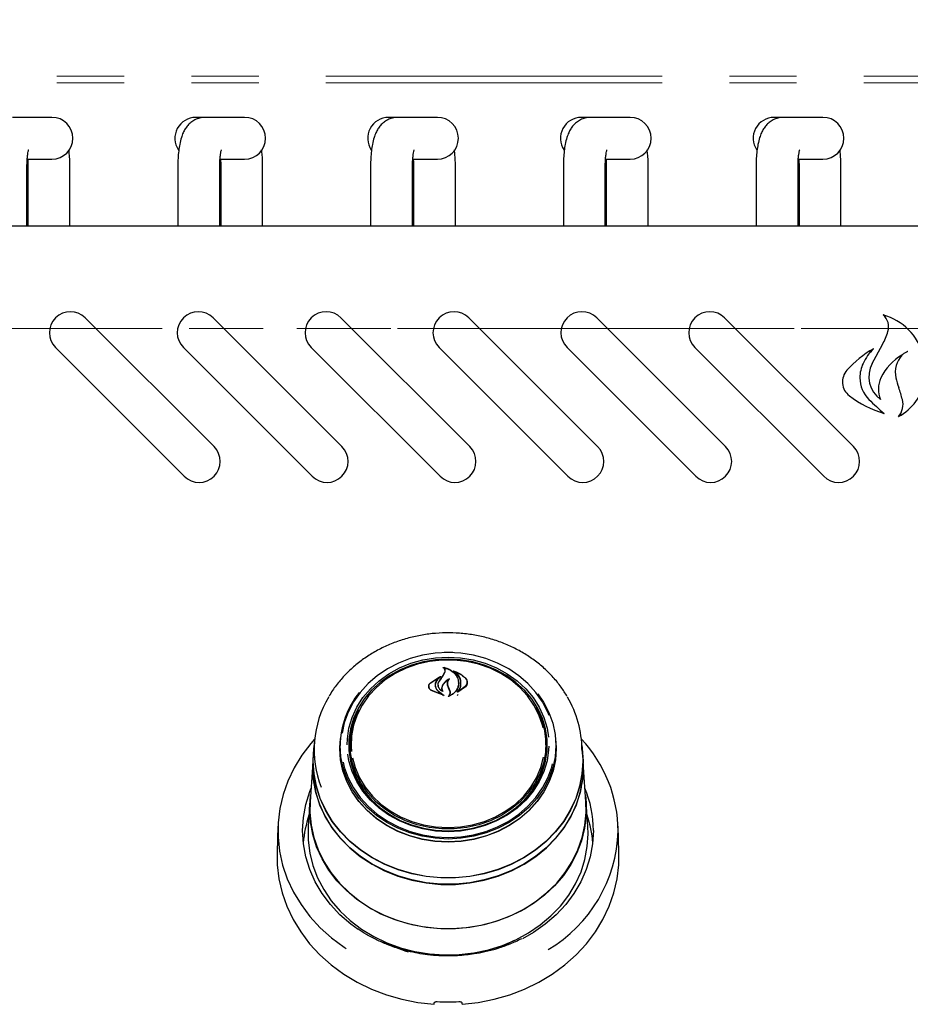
# Model space of a CAD drawing. Header units: inches. Extents: x 35 to 165, y 14 to 119.
# Tile 5 of 39: x 59.49 to 67.44, y 36.16 to 44.95. Entities that reach past the tile are written whole.
import ezdxf

# ---------------------------------------------------------------- set-up
doc = ezdxf.new("R2010")
doc.units = ezdxf.units.IN
doc.header["$LTSCALE"] = 12
doc.header["$MEASUREMENT"] = 0
doc.linetypes.add('HIDDEN', pattern=[0.075, 0.05, -0.025])
doc.linetypes.add('PHANTOM', pattern=[0.5, 0.25, -0.05, 0.05, -0.05, 0.05, -0.05])
doc.layers.add('FORMAT', color=7, linetype='Continuous')
doc.styles.add('SLDTEXTSTYLE0', font='TXT', dxfattribs={"width": 0.75})
doc.dimstyles.new('SLDDIMSTYLE1', dxfattribs={"dimtxt": 1.17, "dimasz": 1.56, "dimexe": 0, "dimexo": 0.0625, "dimgap": 0.2925, "dimtad": 0, "dimtih": 1, "dimtoh": 1, "dimdec": 3, "dimrnd": 1e-09, "dimzin": 12, "dimdsep": 46, "dimlunit": 5, "dimtxsty": 'SLDTEXTSTYLE0', "dimsah": 1, "dimcen": 0.09, "dimadec": 0, "dimazin": 3, "dimtfac": 1, "dimtdec": 3, "dimtofl": 0, "dimtmove": 0, "dimatfit": 3, "dimfxl": 0, "dimfrac": 2, "dimtolj": 1, "dimtzin": 12, "dimarcsym": 0})

# ---------------------------------------------------------------- blocks, each defined once
blk = doc.blocks.new('_D_5')
at = {"layer": 'FORMAT'}
for p, q in [((56.1253, 44.9891), (56.1253, 50.6715)), ((78.5003, 44.9891), (78.5003, 50.6715)), ((56.1253, 49.1715), (66.0791, 49.1715)), ((78.5003, 49.1715), (68.5466, 49.1715))]:
    blk.add_line(p, q, dxfattribs=at)
for points in [[(56.1253, 49.1715), (57.6853, 48.9315), (57.6853, 49.4115)], [(78.5003, 49.1715), (76.9403, 49.4115), (76.9403, 48.9315)]]:
    blk.add_solid(points, dxfattribs=at)
at = {"layer": 'FORMAT', "insert": (66.2988, 49.734), "char_height": 1.17, "attachment_point": 1, "style": 'SLDTEXTSTYLE0'}
blk.add_mtext('9A', dxfattribs=at)

msp = doc.modelspace()

# ---------------------------------------------------------------- linework, layer by layer
at = {"color": 7, "linetype": 'PHANTOM', "lineweight": 18}
for p, q in [((56.2233, 44.4471), (78.4023, 44.4471)), ((56.2233, 44.3891), (78.4023, 44.3891)), ((78.4023, 42.1971), (56.2233, 42.1971))]:
    msp.add_line(p, q, dxfattribs=at)
at = {"color": 7, "linetype": 'Continuous', "lineweight": 25}
for p, q in [((59.5603, 44.081), (59.4261, 44.081)), ((59.7779, 44.081), (59.5603, 44.081)), ((61.1461, 44.081), (61.0628, 44.081)), ((61.2803, 44.081), (61.1461, 44.081)), ((61.4979, 44.081), (61.2803, 44.081)), ((62.8661, 44.081), (62.7828, 44.081)), ((63.0003, 44.081), (62.8661, 44.081)), ((63.2179, 44.081), (63.0003, 44.081)), ((64.5861, 44.081), (64.5028, 44.081)), ((64.7203, 44.081), (64.5861, 44.081)), ((64.9379, 44.081), (64.7203, 44.081)), ((66.3061, 44.081), (66.2228, 44.081)), ((66.4403, 44.081), (66.3061, 44.081)), ((66.6579, 44.081), (66.4403, 44.081)), ((59.5603, 43.707), (59.7779, 43.707)), ((61.2803, 43.707), (61.4979, 43.707)), ((63.0003, 43.707), (63.2179, 43.707)), ((64.7203, 43.707), (64.9379, 43.707)), ((66.4403, 43.707), (66.6579, 43.707)), ((59.5559, 43.1111), (59.5559, 43.644)), ((59.5648, 43.644), (59.5648, 43.1111)), ((59.9389, 43.1111), (59.9389, 43.644)), ((60.9018, 43.644), (60.9018, 43.1111)), ((61.2759, 43.1111), (61.2759, 43.644)), ((61.2848, 43.644), (61.2848, 43.1111)), ((61.6589, 43.1111), (61.6589, 43.644)), ((62.6218, 43.644), (62.6218, 43.1111)), ((62.9959, 43.1111), (62.9959, 43.644)), ((63.0048, 43.644), (63.0048, 43.1111)), ((63.3789, 43.1111), (63.3789, 43.644)), ((64.3418, 43.644), (64.3418, 43.1111)), ((64.7159, 43.1111), (64.7159, 43.644)), ((64.7248, 43.644), (64.7248, 43.1111)), ((65.0989, 43.1111), (65.0989, 43.644)), ((66.0618, 43.644), (66.0618, 43.1111)), ((66.4359, 43.1111), (66.4359, 43.644)), ((66.4448, 43.644), (66.4448, 43.1111)), ((66.8189, 43.1111), (66.8189, 43.644)), ((78.0628, 43.1111), (56.5628, 43.1111)), ((61.225, 41.1424), (60.0759, 42.2914)), ((62.366, 41.1424), (61.2169, 42.2914)), ((63.507, 41.1424), (62.3579, 42.2914)), ((64.648, 41.1424), (63.4989, 42.2914)), ((65.789, 41.1424), (64.6399, 42.2914)), ((66.93, 41.1424), (65.7809, 42.2914)), ((59.8107, 42.0263), (60.9598, 40.8772)), ((60.9517, 42.0263), (62.1008, 40.8772)), ((62.0927, 42.0263), (63.2418, 40.8772)), ((63.2337, 42.0263), (64.3828, 40.8772)), ((64.3747, 42.0263), (65.5238, 40.8772)), ((65.5157, 42.0263), (66.6648, 40.8772)), ((67.0983, 41.8848), (67.189, 42.0535)), ((63.2232, 39.2359), (63.3128, 39.2399)), ((63.3128, 39.2399), (63.3794, 39.2377)), ((63.267, 39.0966), (63.2845, 39.1284)), ((63.2688, 39.0992), (63.2864, 39.1322)), ((63.2743, 39.1721), (63.2743, 39.1667)), ((63.2866, 39.1335), (63.2866, 39.1394)), ((63.3702, 39.1383), (63.3702, 39.1339)), ((63.1546, 39.0316), (63.2467, 39.0897)), ((63.1561, 39.0326), (63.234, 39.0851)), ((63.2352, 39.0839), (63.2074, 39.0507)), ((63.2355, 39.0815), (63.2355, 39.0845)), ((63.2366, 39.0509), (63.2688, 39.0992)), ((63.3096, 39.0284), (63.3096, 39.0127)), ((63.4065, 39.0306), (63.4065, 39.0323)), ((63.4831, 39.0272), (63.4831, 39.0386)), ((63.142, 39.0024), (63.142, 38.9896)), ((63.2777, 38.9204), (63.1626, 38.9651)), ((63.2694, 38.9233), (63.1638, 38.9669)), ((63.1992, 39.0124), (63.1992, 39.0042)), ((63.226, 39.0168), (63.226, 39.0155)), ((63.2261, 38.958), (63.2704, 38.9247)), ((63.2275, 38.9591), (63.2787, 38.9218)), ((63.258, 38.9847), (63.258, 38.9711)), ((63.2618, 38.9606), (63.2618, 38.9607)), ((63.3185, 38.988), (63.3096, 39.0129)), ((63.3204, 38.9891), (63.3115, 39.0143)), ((63.3302, 38.958), (63.3185, 38.988)), ((63.3321, 38.9584), (63.3204, 38.9891)), ((63.3321, 38.9363), (63.3321, 38.946)), ((63.4676, 38.9975), (63.3994, 38.9509)), ((63.4047, 38.957), (63.4047, 38.9569)), ((63.466, 38.9998), (63.4062, 38.9563)), ((63.3981, 38.9204), (63.4047, 38.9311)), ((62.1197, 38.4999), (62.1126, 38.3972)), ((62.3475, 38.4482), (62.3528, 38.5355)), ((62.3485, 38.4492), (62.3502, 38.4997)), ((62.3519, 38.5238), (62.3502, 38.4997)), ((62.4378, 38.4559), (62.4395, 38.5017)), ((62.4414, 38.5296), (62.4395, 38.5017)), ((64.1862, 38.5017), (64.1843, 38.5296)), ((64.2755, 38.4997), (64.2738, 38.5238)), ((64.5131, 38.3972), (64.506, 38.4999)), ((64.1959, 38.4203), (64.1968, 38.4549)), ((62.1103, 38.3973), (62.1065, 38.3435)), ((62.1103, 38.3342), (62.1126, 38.3972)), ((64.5192, 38.3435), (64.5154, 38.3973)), ((64.5214, 38.2802), (64.5192, 38.3435)), ((62.1043, 38.2806), (62.0826, 37.9702)), ((64.5431, 37.9702), (64.5214, 38.2806)), ((62.0804, 37.9701), (62.0651, 37.7524)), ((64.5606, 37.7524), (64.5453, 37.9701)), ((61.7955, 37.7551), (61.7874, 37.5215)), ((64.5628, 37.6869), (64.5606, 37.7524)), ((64.8383, 37.5215), (64.8302, 37.7551)), ((63.2833, 36.6047), (63.2833, 36.5968)), ((63.3424, 36.5963), (63.3424, 36.6047))]:
    msp.add_line(p, q, dxfattribs=at)
at = {"color": 7, "linetype": 'Continuous', "lineweight": 25, "flags": 128}
for points in [[(63.3128, 39.3044), (63.198, 39.2984), (63.0848, 39.2804), (62.9749, 39.2508), (62.8699, 39.2099), (62.7714, 39.1583), (62.6808, 39.0968), (62.5994, 39.0264), (62.5284, 38.9479), (62.4689, 38.8626), (62.4217, 38.7717), (62.3874, 38.6765), (62.3674, 38.5836)], [(63.2781, 39.3066), (63.3128, 39.3071), (63.3567, 39.3063)], [(64.2164, 38.7418), (64.204, 38.7717), (64.1568, 38.8626), (64.0973, 38.9479), (64.0263, 39.0264), (63.9449, 39.0968), (63.8543, 39.1583), (63.7558, 39.2099), (63.6508, 39.2508), (63.5409, 39.2804), (63.4277, 39.2984), (63.3128, 39.3044)], [(62.4133, 38.4791), (62.4151, 38.5329), (62.4292, 38.63), (62.4573, 38.7247), (62.4989, 38.8157), (62.5533, 38.9014), (62.6197, 38.9806), (62.6971, 39.0519), (62.7841, 39.1142), (62.8795, 39.1667), (62.9817, 39.2083), (63.0891, 39.2385), (63.2001, 39.2569), (63.3128, 39.263)], [(63.3128, 39.2454), (63.2018, 39.2393), (63.0926, 39.2213), (62.9868, 39.1915), (62.8862, 39.1505), (62.7923, 39.0989), (62.7066, 39.0375), (62.6305, 38.9673), (62.5651, 38.8894), (62.5115, 38.805), (62.4706, 38.7154), (62.4429, 38.6221), (62.429, 38.5265), (62.429, 38.4302), (62.4429, 38.3347), (62.4706, 38.2414), (62.5115, 38.1518), (62.5651, 38.0674), (62.6305, 37.9895), (62.7066, 37.9193), (62.7923, 37.8579), (62.8862, 37.8063), (62.9868, 37.7653), (63.0926, 37.7355), (63.2018, 37.7174), (63.3128, 37.7114), (63.4238, 37.7174), (63.5331, 37.7355), (63.6389, 37.7653), (63.7395, 37.8063), (63.8334, 37.8579), (63.9191, 37.9193), (63.9952, 37.9895), (64.0606, 38.0674), (64.1142, 38.1518), (64.1551, 38.2414), (64.1828, 38.3347), (64.1967, 38.4302), (64.1967, 38.5265), (64.1828, 38.6221), (64.1551, 38.7154), (64.1142, 38.805), (64.0606, 38.8894), (63.9952, 38.9673), (63.9191, 39.0375), (63.8334, 39.0989), (63.7395, 39.1505), (63.6389, 39.1915), (63.5331, 39.2213), (63.4238, 39.2393), (63.3128, 39.2454)], [(64.1612, 38.6305), (64.155, 38.6559), (64.1235, 38.7478), (64.0787, 38.8355), (64.0213, 38.9174), (63.9523, 38.9924), (63.8728, 39.0591), (63.7841, 39.1164), (63.6877, 39.1635), (63.585, 39.1994), (63.478, 39.2237), (63.3682, 39.236), (63.2575, 39.236), (63.1477, 39.2237), (63.0406, 39.1994), (62.938, 39.1635), (62.8416, 39.1164), (62.7529, 39.0591), (62.6734, 38.9924), (62.6044, 38.9174), (62.547, 38.8355), (62.5022, 38.7478), (62.4707, 38.6559), (62.453, 38.5613), (62.4495, 38.4655), (62.4525, 38.4221)], [(63.3128, 39.263), (63.4256, 39.2569), (63.5366, 39.2385), (63.644, 39.2083), (63.7462, 39.1667), (63.8416, 39.1142), (63.9286, 39.0519), (64.006, 38.9806), (64.0724, 38.9014), (64.1268, 38.8157), (64.1684, 38.7247), (64.1965, 38.63), (64.2092, 38.5498)], [(64.1146, 38.9349), (64.1653, 38.8608), (64.213, 38.769), (64.2476, 38.6729), (64.2685, 38.5739), (64.2755, 38.4734), (64.2685, 38.3729), (64.2476, 38.2739), (64.213, 38.1778), (64.1653, 38.0859), (64.1051, 37.9998), (64.0334, 37.9205), (63.9512, 37.8493), (63.8597, 37.7873), (63.7602, 37.7352), (63.6542, 37.6939), (63.5432, 37.6639), (63.4289, 37.6458), (63.3128, 37.6397), (63.1968, 37.6458), (63.0825, 37.6639), (62.9715, 37.6939), (62.8655, 37.7352), (62.766, 37.7873), (62.6745, 37.8493), (62.5923, 37.9205), (62.5206, 37.9998), (62.4604, 38.0859), (62.4127, 38.1778), (62.3781, 38.2739), (62.3572, 38.3729), (62.3501, 38.4734), (62.3501, 38.4734)], [(64.0973, 38.8157), (64.1112, 38.7899), (64.1498, 38.699), (64.1747, 38.6045), (64.1854, 38.5081), (64.1819, 38.4113), (64.164, 38.3156), (64.1322, 38.2227), (64.0869, 38.1341), (64.0289, 38.0513), (63.9591, 37.9755), (63.8788, 37.9081), (63.7891, 37.8502), (63.6917, 37.8026), (63.588, 37.7663), (63.4797, 37.7417), (63.3688, 37.7293), (63.2569, 37.7293), (63.146, 37.7417), (63.0377, 37.7663), (62.934, 37.8026), (62.8366, 37.8502), (62.7469, 37.9081), (62.6666, 37.9755), (62.5968, 38.0513), (62.5388, 38.1341), (62.4935, 38.2227), (62.4617, 38.3156), (62.4438, 38.4113), (62.4402, 38.5081), (62.451, 38.6045), (62.4759, 38.699), (62.5145, 38.7899), (62.5161, 38.7931)], [(62.1225, 38.5312), (62.0887, 38.4927), (62.0077, 38.3868), (61.939, 38.2746), (61.8831, 38.1571), (61.8405, 38.0356), (61.8117, 37.911), (61.7969, 37.7846), (61.7963, 37.6576), (61.8098, 37.5311), (61.8373, 37.4063), (61.8787, 37.2844), (61.9334, 37.1666), (62.001, 37.0538), (62.0808, 36.9473), (62.1722, 36.8479), (62.2742, 36.7566), (62.3859, 36.6743), (62.4044, 36.6621)], [(64.2729, 38.5355), (64.2781, 38.4482), (64.2711, 38.3475), (64.2501, 38.2482), (64.2154, 38.1518), (64.1676, 38.0597), (64.1073, 37.9733), (64.0354, 37.8939), (63.953, 37.8225), (63.8612, 37.7602), (63.7614, 37.708), (63.6551, 37.6666), (63.5439, 37.6366), (63.4292, 37.6184), (63.3128, 37.6123), (63.1965, 37.6184), (63.0818, 37.6366), (62.9705, 37.6666), (62.8643, 37.708), (62.7645, 37.7602), (62.6727, 37.8225), (62.5903, 37.8939), (62.5184, 37.9733), (62.4581, 38.0597), (62.4103, 38.1518), (62.3756, 38.2482), (62.3546, 38.3475), (62.3475, 38.4482), (62.3475, 38.4482)], [(64.2755, 38.4997), (64.2772, 38.4492), (64.2702, 38.3485), (64.2492, 38.2493), (64.2146, 38.153), (64.1668, 38.0611), (64.1065, 37.9747), (64.0347, 37.8953), (63.9524, 37.824), (63.8607, 37.7618), (63.761, 37.7097), (63.6548, 37.6683), (63.5436, 37.6383), (63.4291, 37.6201), (63.3128, 37.614), (63.1966, 37.6201), (63.0821, 37.6383), (62.9709, 37.6683), (62.8647, 37.7097), (62.765, 37.7618), (62.6733, 37.824), (62.591, 37.8953), (62.5192, 37.9747), (62.4589, 38.0611), (62.4111, 38.153), (62.3765, 38.2493), (62.3555, 38.3485), (62.3485, 38.4492), (62.3485, 38.4492)], [(62.1081, 38.3342), (62.1151, 38.447), (62.117, 38.4614)], [(64.5087, 38.4614), (64.5106, 38.447), (64.5176, 38.3342), (64.5106, 38.2214), (64.4895, 38.1099), (64.4546, 38.001), (64.4063, 37.8961), (64.3452, 37.7963), (64.272, 37.7028), (64.1875, 37.6166), (64.0928, 37.539), (63.989, 37.4706), (63.8772, 37.4123), (63.7588, 37.3649), (63.6352, 37.3288), (63.5078, 37.3045), (63.3781, 37.2923), (63.2476, 37.2923), (63.1179, 37.3045), (62.9905, 37.3288), (62.8669, 37.3649), (62.7485, 37.4123), (62.6367, 37.4706), (62.5329, 37.539), (62.4382, 37.6166), (62.3537, 37.7028), (62.2805, 37.7963), (62.2194, 37.8961), (62.1711, 38.001), (62.1362, 38.1099), (62.1151, 38.2214), (62.1081, 38.3342)], [(64.2122, 38.467), (64.2106, 38.4351), (64.1965, 38.338), (64.1684, 38.2433), (64.1268, 38.1523), (64.0724, 38.0666), (64.006, 37.9874), (63.9286, 37.9161), (63.8416, 37.8537), (63.7462, 37.8013), (63.644, 37.7597), (63.5366, 37.7294), (63.4256, 37.7111), (63.3128, 37.705), (63.2001, 37.7111), (63.0891, 37.7294), (62.9817, 37.7597), (62.8795, 37.8013), (62.7841, 37.8537), (62.6971, 37.9161), (62.6197, 37.9874), (62.5533, 38.0666), (62.4989, 38.1523), (62.4573, 38.2433), (62.4292, 38.338), (62.4189, 38.397)], [(62.1065, 38.3435), (62.1043, 38.2802), (62.1114, 38.167), (62.1325, 38.0552), (62.1675, 37.946), (62.216, 37.8407), (62.2773, 37.7406), (62.3507, 37.6468), (62.4354, 37.5604), (62.5304, 37.4825), (62.6346, 37.4139), (62.7467, 37.3555), (62.8655, 37.3079), (62.9895, 37.2717), (63.1173, 37.2473), (63.2474, 37.2351), (63.3783, 37.2351), (63.5084, 37.2473), (63.6362, 37.2717), (63.7602, 37.3079), (63.879, 37.3555), (63.9911, 37.4139), (64.0953, 37.4825), (64.1903, 37.5604), (64.275, 37.6468), (64.3484, 37.7406), (64.4097, 37.8407), (64.4581, 37.946), (64.4932, 38.0552), (64.5143, 38.167), (64.5214, 38.2802), (64.5214, 38.2802)], [(64.5131, 38.3972), (64.5153, 38.3342), (64.5083, 38.2216), (64.4872, 38.1103), (64.4524, 38.0017), (64.4042, 37.8969), (64.3432, 37.7973), (64.2702, 37.704), (64.1859, 37.618), (64.0913, 37.5405), (63.9877, 37.4722), (63.8761, 37.4141), (63.7579, 37.3667), (63.6346, 37.3307), (63.5074, 37.3065), (63.378, 37.2943), (63.2477, 37.2943), (63.1183, 37.3065), (62.9911, 37.3307), (62.8678, 37.3667), (62.7496, 37.4141), (62.638, 37.4722), (62.5344, 37.5405), (62.4398, 37.618), (62.3555, 37.704), (62.2825, 37.7973), (62.2215, 37.8969), (62.1733, 38.0017), (62.1385, 38.1103), (62.1174, 38.2216), (62.1103, 38.3342)], [(62.3762, 38.3261), (62.3874, 38.2814), (62.4217, 38.1863), (62.4689, 38.0954), (62.5284, 38.0101), (62.5994, 37.9316), (62.6808, 37.8611), (62.7714, 37.7997), (62.8699, 37.7481), (62.9749, 37.7072), (63.0848, 37.6775), (63.198, 37.6596), (63.3128, 37.6536), (63.4277, 37.6596), (63.5409, 37.6775), (63.6508, 37.7072), (63.7558, 37.7481), (63.8543, 37.7997), (63.9449, 37.8611), (64.0263, 37.9316), (64.0973, 38.0101), (64.1568, 38.0954), (64.204, 38.1863), (64.2383, 38.2814), (64.2462, 38.3117)], [(62.4614, 38.3634), (62.4847, 38.2766), (62.5229, 38.1866), (62.5741, 38.1016), (62.6375, 38.023), (62.7119, 37.952), (62.7962, 37.8899), (62.889, 37.8376), (62.9887, 37.796), (63.0937, 37.7658), (63.2024, 37.7475), (63.3128, 37.7413)], [(63.3128, 37.7413), (63.4233, 37.7475), (63.532, 37.7658), (63.637, 37.796), (63.7367, 37.8376), (63.8295, 37.8899), (63.9138, 37.952), (63.9882, 38.023), (64.0515, 38.1016), (64.1027, 38.1866), (64.141, 38.2766), (64.1655, 38.3693)], [(64.5013, 38.1013), (64.491, 38.0561), (64.456, 37.9471), (64.4077, 37.842), (64.3465, 37.742), (64.2732, 37.6484), (64.1887, 37.5622), (64.0938, 37.4844), (63.9898, 37.4159), (63.8779, 37.3576), (63.7594, 37.3101), (63.6356, 37.274), (63.508, 37.2497), (63.3782, 37.2375), (63.2475, 37.2375), (63.1177, 37.2497), (62.9901, 37.274), (62.8663, 37.3101), (62.7478, 37.3576), (62.6359, 37.4159), (62.5319, 37.4844), (62.437, 37.5622), (62.3525, 37.6484), (62.2792, 37.742), (62.218, 37.842), (62.1696, 37.9471), (62.1347, 38.0561), (62.1136, 38.1677), (62.1065, 38.2807), (62.1068, 38.3046)], [(62.511, 36.8317), (62.4446, 36.8801), (62.3486, 36.9633), (62.2631, 37.0547), (62.1891, 37.1533), (62.1275, 37.2581), (62.0788, 37.3679), (62.0436, 37.4816), (62.0224, 37.5977), (62.0153, 37.7152), (62.0224, 37.8327), (62.0436, 37.9488), (62.0788, 38.0625), (62.0912, 38.094)], [(62.0781, 37.9054), (62.0851, 38.0191), (62.087, 38.0334)], [(64.5387, 38.0334), (64.5458, 37.9623), (64.5458, 37.8485), (64.5319, 37.7353), (64.5041, 37.6241), (64.4628, 37.516), (64.4085, 37.4124), (64.3418, 37.3143), (64.2634, 37.2229), (64.1742, 37.1393), (64.0753, 37.0643), (63.9678, 36.9989), (63.8528, 36.9438), (63.7317, 36.8995), (63.6059, 36.8666), (63.4767, 36.8456), (63.3457, 36.8365), (63.2143, 36.8395), (63.0841, 36.8546), (62.9564, 36.8816), (62.8328, 36.9202), (62.7146, 36.97), (62.6031, 37.0304), (62.4998, 37.1007), (62.4056, 37.1801), (62.3217, 37.2677), (62.2491, 37.3626), (62.1885, 37.4636), (62.1406, 37.5696), (62.106, 37.6794), (62.0851, 37.7917), (62.0781, 37.9054), (62.0781, 37.9054)], [(62.0826, 37.9702), (62.0807, 37.8772), (62.0912, 37.764), (62.1155, 37.6523), (62.1534, 37.5436), (62.2044, 37.4389), (62.268, 37.3395), (62.3434, 37.2465), (62.4298, 37.161), (62.5262, 37.0839), (62.6315, 37.0162), (62.7445, 36.9585), (62.864, 36.9115), (62.9886, 36.8759), (63.1168, 36.8518), (63.2473, 36.8398), (63.3784, 36.8398), (63.5089, 36.8518), (63.6371, 36.8759), (63.7617, 36.9115), (63.8812, 36.9585), (63.9942, 37.0162), (64.0995, 37.0839), (64.1959, 37.161), (64.2823, 37.2465), (64.3577, 37.3395), (64.4213, 37.4389), (64.4723, 37.5436), (64.5102, 37.6523), (64.5345, 37.764), (64.545, 37.8772), (64.5431, 37.9702)], [(62.0651, 37.7524), (62.0646, 37.7445), (62.0646, 37.6293), (62.0788, 37.5147), (62.1069, 37.4021), (62.1487, 37.2927), (62.2037, 37.1878), (62.2712, 37.0885), (62.3506, 36.996), (62.4408, 36.9113), (62.5409, 36.8354), (62.6498, 36.7692), (62.7662, 36.7134), (62.8888, 36.6686), (63.0162, 36.6353), (63.1469, 36.614), (63.2796, 36.6048), (63.4126, 36.6078), (63.5445, 36.6231), (63.6737, 36.6505), (63.7989, 36.6896), (63.9185, 36.74), (64.0313, 36.8011), (64.136, 36.8722), (64.2313, 36.9526), (64.3162, 37.0413), (64.3898, 37.1373), (64.4511, 37.2396), (64.4996, 37.3469), (64.5346, 37.4581), (64.5558, 37.5718), (64.5628, 37.6869), (64.5628, 37.6869)], [(64.6104, 37.7152), (64.6033, 37.5977), (64.5821, 37.4816), (64.5469, 37.3679), (64.4982, 37.2581), (64.4366, 37.1533), (64.3626, 37.0547), (64.2771, 36.9633), (64.1811, 36.8801), (64.0755, 36.8061), (63.976, 36.7493)], [(61.7874, 37.5215), (61.7889, 37.4094), (61.8038, 37.2838), (61.8325, 37.1599), (61.8748, 37.039), (61.9301, 36.9221), (61.9981, 36.8103), (62.0781, 36.7047), (62.1694, 36.6062), (62.2711, 36.5156), (62.3823, 36.4339), (62.5021, 36.3618), (62.6292, 36.2999), (62.7626, 36.2487), (62.901, 36.2089), (63.0432, 36.1806), (63.1878, 36.1643)], [(63.4378, 36.1643), (63.5825, 36.1806), (63.7247, 36.2089), (63.8631, 36.2487), (63.9965, 36.2999), (64.1236, 36.3618), (64.2434, 36.4339), (64.3546, 36.5156), (64.4563, 36.6062), (64.5476, 36.7047), (64.6276, 36.8103), (64.6956, 36.9221), (64.7509, 37.039), (64.7932, 37.1599), (64.8219, 37.2838), (64.8368, 37.4094), (64.8383, 37.5215)], [(63.9041, 36.7331), (63.8122, 36.6865), (63.7338, 36.6546)]]:
    msp.add_lwpolyline(points, dxfattribs=at)
at = {"color": 7, "linetype": 'Continuous', "lineweight": 25}
for centre, radius, start, end in [((59.7779, 43.894), 0.187, 270, 90), ((61.0628, 43.894), 0.187, 90, 214.22189), ((61.4979, 43.894), 0.187, 270, 90), ((62.7828, 43.894), 0.187, 90, 214.22189), ((63.2179, 43.894), 0.187, 270, 90), ((64.5028, 43.894), 0.187, 90, 214.22189), ((64.9379, 43.894), 0.187, 270, 90), ((66.2228, 43.894), 0.187, 90, 214.22189), ((66.6579, 43.894), 0.187, 270, 90), ((59.9433, 42.1588), 0.1875, 45, 225), ((61.0843, 42.1588), 0.1875, 45, 225), ((62.2253, 42.1588), 0.1875, 45, 225), ((63.3663, 42.1588), 0.1875, 45, 225), ((64.5073, 42.1588), 0.1875, 45, 225), ((65.6483, 42.1588), 0.1875, 45, 225), ((67.102, 42.2115), 0.1426, 343.00268, 48.26343), ((67.0484, 41.8098), 0.5294, 16.45064, 73.69936), ((66.6637, 42.3455), 0.601, 330.92691, 343.00268), ((67.5694, 41.2024), 0.9341, 119.5165, 138.29011), ((67.4171, 41.6976), 0.4425, 134.10897, 154.9723), ((67.6106, 41.5443), 0.4834, 120.75154, 153.99705), ((67.5339, 41.8053), 0.23, 137.81813, 192.31472), ((67.2915, 41.7562), 0.3039, 154.9723, 180), ((67.3192, 41.7662), 0.2507, 151.75608, 234.33861), ((66.9888, 41.7199), 0.1564, 138.29011, 232.56247), ((67.2593, 41.7562), 0.2716, 180, 225.50532), ((67.3814, 41.6561), 0.2284, 153.99705, 204.19022), ((68.0121, 41.9097), 0.7195, 192.31472, 199.56923), ((67.1188, 41.8141), 0.4569, 297.93785, 350.04548), ((66.0565, 41.2145), 1.356, 14.86908, 19.56923), ((67.4715, 42.3505), 0.9505, 232.56247, 253.6101), ((69.089, 43.6185), 2.8824, 225.50532, 229.1397), ((67.2042, 41.5192), 0.1685, 319.80715, 14.86908), ((61.0924, 41.0098), 0.1875, 225, 45), ((62.2334, 41.0098), 0.1875, 225, 45), ((63.3744, 41.0098), 0.1875, 225, 45), ((64.5154, 41.0098), 0.1875, 225, 45), ((65.6564, 41.0098), 0.1875, 225, 45), ((66.7974, 41.0098), 0.1875, 225, 45), ((70.8983, 33.8398), 9.2667, 145.43892, 145.79172), ((63.1146, 38.4658), 0.7645, 140.91744, 179.43212), ((63.0318, 38.4378), 0.9137, 149.02788, 201.59538), ((63.5813, 38.4334), 0.9268, 0.24129, 30.67799), ((63.1014, 38.4544), 0.6725, 156.86183, 182.91012), ((63.5214, 38.4537), 0.6754, 0.09862, 23.09483), ((63.5163, 38.4572), 0.6715, 333.21945, 3.80786), ((63.6159, 37.7012), 1.215, 0.39534, 43.08761), ((63.1123, 38.4581), 0.6745, 180.18728, 206.74267), ((63.6181, 37.7133), 0.9923, 0.11191, 22.5636), ((63.0056, 37.53), 0.9873, 161.02, 175.54978), ((63.6201, 37.53), 0.9873, 4.45022, 18.98), ((63.5577, 37.7488), 1.2738, 300.62074, 358.23551), ((63.2916, 37.7445), 1.1609, 240.59724, 253.26464), ((63.3128, 37.9464), 1.7608, 266.81861, 273.18139)]:
    msp.add_arc(centre, radius, start, end, dxfattribs=at)
for centre, major_axis, start_param, end_param in [((63.0009, 36.4132), (1.5475, 9.0333), 4.689058, 4.69059), ((63.6248, 36.4132), (-1.5475, 9.0333), 1.592595, 1.594127)]:
    msp.add_ellipse(centre, major_axis=major_axis, ratio=0.024697, start_param=start_param, end_param=end_param, dxfattribs=at)
for points, knots in [([(61.1461, 44.081), (61.1294, 44.0798), (61.0975, 44.0775), (61.0543, 44.0604), (61.0185, 44.0373), (60.9895, 44.0091), (60.9664, 43.9773), (60.9475, 43.9411), (60.9311, 43.8963), (60.9183, 43.8432), (60.9089, 43.7809), (60.9034, 43.718), (60.9019, 43.6712), (60.9018, 43.6473), (60.9018, 43.644)], [0, 0, 0, 0, 0.083836, 0.160406, 0.232513, 0.302734, 0.374047, 0.451234, 0.543376, 0.665234, 0.77267, 0.884075, 0.983943, 1, 1, 1, 1]), ([(62.8661, 44.081), (62.8494, 44.0798), (62.8175, 44.0775), (62.7743, 44.0604), (62.7385, 44.0373), (62.7095, 44.0091), (62.6864, 43.9773), (62.6675, 43.9411), (62.6511, 43.8963), (62.6383, 43.8432), (62.6289, 43.7809), (62.6234, 43.718), (62.6219, 43.6712), (62.6218, 43.6473), (62.6218, 43.644)], [0, 0, 0, 0, 0.083836, 0.160406, 0.232513, 0.302734, 0.374047, 0.451234, 0.543376, 0.665234, 0.77267, 0.884075, 0.983943, 1, 1, 1, 1]), ([(64.5861, 44.081), (64.5694, 44.0798), (64.5375, 44.0775), (64.4943, 44.0604), (64.4585, 44.0373), (64.4295, 44.0091), (64.4064, 43.9773), (64.3875, 43.9411), (64.3711, 43.8963), (64.3583, 43.8432), (64.3489, 43.7809), (64.3434, 43.718), (64.3419, 43.6712), (64.3418, 43.6473), (64.3418, 43.644)], [0, 0, 0, 0, 0.083836, 0.160406, 0.232513, 0.302734, 0.374047, 0.451234, 0.543376, 0.665234, 0.77267, 0.884075, 0.983943, 1, 1, 1, 1]), ([(66.3061, 44.081), (66.2894, 44.0798), (66.2575, 44.0775), (66.2143, 44.0604), (66.1785, 44.0373), (66.1495, 44.0091), (66.1264, 43.9773), (66.1075, 43.9411), (66.0911, 43.8963), (66.0783, 43.8432), (66.0689, 43.7809), (66.0634, 43.718), (66.0619, 43.6712), (66.0618, 43.6473), (66.0618, 43.644)], [0, 0, 0, 0, 0.083836, 0.160406, 0.232513, 0.302734, 0.374047, 0.451234, 0.543376, 0.665234, 0.77267, 0.884075, 0.983943, 1, 1, 1, 1]), ([(59.5559, 43.644), (59.5559, 43.652), (59.5561, 43.6754), (59.5582, 43.7128), (59.5623, 43.7498), (59.5668, 43.7755), (59.5707, 43.7898), (59.571, 43.7906), (59.5711, 43.7909)], [0, 0, 0, 0, 0.116146, 0.337749, 0.554246, 0.733191, 0.890365, 1, 1, 1, 1]), ([(59.9389, 43.644), (59.9388, 43.6554), (59.9385, 43.6885), (59.936, 43.7388), (59.9315, 43.7749), (59.9296, 43.791)], [0, 0, 0, 0, 0.224628, 0.653909, 1, 1, 1, 1]), ([(61.2759, 43.644), (61.2759, 43.652), (61.2761, 43.6754), (61.2782, 43.7128), (61.2823, 43.7498), (61.2868, 43.7755), (61.2907, 43.7898), (61.291, 43.7906), (61.2911, 43.7909)], [0, 0, 0, 0, 0.116146, 0.337749, 0.554246, 0.733191, 0.890365, 1, 1, 1, 1]), ([(61.6589, 43.644), (61.6588, 43.6554), (61.6585, 43.6885), (61.656, 43.7388), (61.6515, 43.7749), (61.6496, 43.791)], [0, 0, 0, 0, 0.224628, 0.653909, 1, 1, 1, 1]), ([(62.9959, 43.644), (62.9959, 43.652), (62.9961, 43.6754), (62.9982, 43.7128), (63.0023, 43.7498), (63.0068, 43.7755), (63.0107, 43.7898), (63.011, 43.7906), (63.0111, 43.7909)], [0, 0, 0, 0, 0.116146, 0.337749, 0.554246, 0.733191, 0.890365, 1, 1, 1, 1]), ([(63.3789, 43.644), (63.3788, 43.6554), (63.3785, 43.6885), (63.376, 43.7388), (63.3715, 43.7749), (63.3696, 43.791)], [0, 0, 0, 0, 0.224628, 0.653909, 1, 1, 1, 1]), ([(64.7159, 43.644), (64.7159, 43.652), (64.7161, 43.6754), (64.7182, 43.7128), (64.7223, 43.7498), (64.7268, 43.7755), (64.7307, 43.7898), (64.731, 43.7906), (64.7311, 43.7909)], [0, 0, 0, 0, 0.116146, 0.337749, 0.554246, 0.733191, 0.890365, 1, 1, 1, 1]), ([(65.0989, 43.644), (65.0988, 43.6554), (65.0985, 43.6885), (65.096, 43.7388), (65.0915, 43.7749), (65.0896, 43.791)], [0, 0, 0, 0, 0.2246279, 0.6539091, 1, 1, 1, 1]), ([(66.4359, 43.644), (66.4359, 43.652), (66.4361, 43.6754), (66.4382, 43.7128), (66.4423, 43.7498), (66.4468, 43.7755), (66.4507, 43.7898), (66.451, 43.7906), (66.4511, 43.7909)], [0, 0, 0, 0, 0.116146, 0.337749, 0.554246, 0.733191, 0.890365, 1, 1, 1, 1]), ([(66.8189, 43.644), (66.8188, 43.6554), (66.8185, 43.6885), (66.816, 43.7388), (66.8115, 43.7749), (66.8096, 43.791)], [0, 0, 0, 0, 0.224628, 0.653909, 1, 1, 1, 1]), ([(59.5624, 43.707), (59.5627, 43.7044), (59.5642, 43.6885), (59.5647, 43.6664), (59.5648, 43.6477), (59.5648, 43.644)], [0, 0, 0, 0, 0.135917, 0.825549, 1, 1, 1, 1]), ([(61.2824, 43.707), (61.2827, 43.7044), (61.2842, 43.6885), (61.2847, 43.6664), (61.2848, 43.6477), (61.2848, 43.644)], [0, 0, 0, 0, 0.135917, 0.825549, 1, 1, 1, 1]), ([(63.0024, 43.707), (63.0027, 43.7044), (63.0042, 43.6885), (63.0047, 43.6664), (63.0048, 43.6477), (63.0048, 43.644)], [0, 0, 0, 0, 0.135917, 0.825549, 1, 1, 1, 1]), ([(64.7224, 43.707), (64.7227, 43.7044), (64.7242, 43.6885), (64.7247, 43.6664), (64.7248, 43.6477), (64.7248, 43.644)], [0, 0, 0, 0, 0.135917, 0.825549, 1, 1, 1, 1]), ([(66.4424, 43.707), (66.4427, 43.7044), (66.4442, 43.6885), (66.4447, 43.6664), (66.4448, 43.6477), (66.4448, 43.644)], [0, 0, 0, 0, 0.135917, 0.825549, 1, 1, 1, 1]), ([(67.2203, 42.3031), (67.2203, 42.3031), (67.2188, 42.3042), (67.2127, 42.3085), (67.2051, 42.3133), (67.1989, 42.3169), (67.1975, 42.3177), (67.197, 42.3179), (67.197, 42.3179), (67.197, 42.318)], [0, 0, 0, 0, 0.004815, 0.18395, 0.766169, 0.911196, 0.956101, 0.980992, 1, 1, 1, 1]), ([(67.1091, 42.0153), (67.1091, 42.0153), (67.1091, 42.0153), (67.1089, 42.0151), (67.108, 42.0144), (67.1036, 42.0111), (67.0908, 42.0012), (67.079, 41.9913), (67.0708, 41.9841), (67.0707, 41.984)], [0, 0, 0, 0, 0.006716, 0.015378, 0.031451, 0.087429, 0.356269, 0.996271, 1, 1, 1, 1]), ([(67.3634, 41.9598), (67.3634, 41.9598), (67.3634, 41.9598), (67.3637, 41.96), (67.3646, 41.9607), (67.3691, 41.9644), (67.3809, 41.9734), (67.3961, 41.9834), (67.4088, 41.9907), (67.4138, 41.9934), (67.4151, 41.9941), (67.4151, 41.9941)], [0, 0, 0, 0, 0.00613, 0.014062, 0.028507, 0.076583, 0.302443, 0.731819, 0.934256, 0.995747, 1, 1, 1, 1]), ([(67.1573, 41.584), (67.1573, 41.584), (67.161, 41.5784), (67.1659, 41.5714), (67.1713, 41.5647), (67.1726, 41.5631), (67.173, 41.5626), (67.173, 41.5625), (67.173, 41.5625)], [0, 0, 0, 0, 0.005133, 0.701856, 0.884522, 0.942216, 0.974167, 1, 1, 1, 1]), ([(67.1737, 41.4552), (67.1738, 41.4551), (67.1773, 41.4531), (67.1857, 41.4483), (67.1953, 41.4429), (67.2015, 41.4395), (67.2029, 41.4388), (67.2033, 41.4386), (67.2033, 41.4386), (67.2033, 41.4386)], [0, 0, 0, 0, 0.004692, 0.340663, 0.81834, 0.929944, 0.965151, 0.984869, 1, 1, 1, 1]), ([(67.3329, 41.4105), (67.3329, 41.4105), (67.333, 41.4105), (67.3333, 41.4108), (67.3344, 41.4117), (67.3398, 41.4162), (67.3476, 41.4231), (67.3541, 41.4297), (67.3565, 41.4321), (67.3566, 41.4322)], [0, 0, 0, 0, 0.014443, 0.033327, 0.067687, 0.181574, 0.692143, 0.995496, 1, 1, 1, 1]), ([(64.3761, 38.9123), (64.3587, 38.9404), (64.3221, 38.9998), (64.2531, 39.0835), (64.1729, 39.1638), (64.0835, 39.2365), (63.986, 39.3009), (63.8815, 39.3563), (63.7711, 39.4021), (63.6558, 39.4379), (63.537, 39.4632), (63.4158, 39.4778), (63.2935, 39.4815), (63.1714, 39.4743), (63.0507, 39.4563), (62.9327, 39.4276), (62.8187, 39.3886), (62.7098, 39.3395), (62.6073, 39.281), (62.5121, 39.2136), (62.4251, 39.1381), (62.348, 39.055), (62.2896, 38.98), (62.2614, 38.9309), (62.2516, 38.9137)], [0, 0, 0, 0, 0.041689, 0.088111, 0.134593, 0.181131, 0.227717, 0.274343, 0.321001, 0.367685, 0.414387, 0.461104, 0.507831, 0.554567, 0.601309, 0.648053, 0.694797, 0.741535, 0.788262, 0.834971, 0.881651, 0.928292, 0.974883, 1, 1, 1, 1]), ([(63.2667, 39.1694), (63.2666, 39.1695), (63.2664, 39.1696), (63.2663, 39.1699), (63.2663, 39.1701), (63.2663, 39.1704), (63.2665, 39.1706), (63.2668, 39.1708), (63.2671, 39.1708), (63.2674, 39.1708), (63.2675, 39.1708), (63.2675, 39.1708)], [0, 0, 0, 0, 0.122958, 0.245848, 0.370364, 0.495902, 0.620786, 0.743612, 0.86394, 0.982468, 1, 1, 1, 1]), ([(63.2845, 39.1284), (63.2856, 39.1327), (63.2878, 39.1412), (63.2837, 39.1539), (63.2761, 39.1635), (63.2692, 39.1678), (63.2667, 39.1694)], [0, 0, 0, 0, 0.278319, 0.556603, 0.835284, 1, 1, 1, 1]), ([(63.2675, 39.1708), (63.2858, 39.1658), (63.3242, 39.1553), (63.3705, 39.1219), (63.3931, 39.0904), (63.4004, 39.0723), (63.4013, 39.07)], [0, 0, 0, 0, 0.296384, 0.623257, 0.953009, 1, 1, 1, 1]), ([(63.2756, 39.1729), (63.2755, 39.1729), (63.2753, 39.1729), (63.275, 39.1729), (63.2747, 39.1727), (63.2744, 39.1725), (63.2743, 39.1723), (63.2743, 39.172), (63.2744, 39.1718), (63.2745, 39.1716), (63.2746, 39.1716)], [0, 0, 0, 0, 0.125682, 0.251371, 0.377027, 0.503505, 0.631368, 0.760594, 0.890567, 1, 1, 1, 1]), ([(63.2864, 39.1322), (63.2875, 39.1367), (63.2898, 39.1457), (63.2857, 39.1593), (63.2793, 39.1676), (63.275, 39.1712), (63.2746, 39.1716)], [0, 0, 0, 0, 0.3220306, 0.6441899, 0.9666157, 1, 1, 1, 1]), ([(63.2756, 39.1729), (63.2939, 39.1668), (63.3316, 39.1543), (63.3761, 39.1184), (63.3917, 39.0875), (63.3993, 39.0723)], [0, 0, 0, 0, 0.321882, 0.666054, 1, 1, 1, 1]), ([(63.3582, 39.1395), (63.3581, 39.1396), (63.358, 39.1397), (63.3578, 39.14), (63.3578, 39.1402), (63.3579, 39.1405), (63.3581, 39.1407), (63.3584, 39.1408), (63.3587, 39.1409), (63.359, 39.1409), (63.3592, 39.1409), (63.3592, 39.1408)], [0, 0, 0, 0, 0.1174, 0.234738, 0.353577, 0.473635, 0.593524, 0.711905, 0.828134, 0.942556, 1, 1, 1, 1]), ([(63.4256, 39.0067), (63.4266, 39.023), (63.4286, 39.0556), (63.4051, 39.1017), (63.377, 39.1278), (63.3596, 39.1387), (63.3582, 39.1395)], [0, 0, 0, 0, 0.324347, 0.648697, 0.972588, 1, 1, 1, 1]), ([(63.3592, 39.1408), (63.3853, 39.13), (63.4262, 39.113), (63.4566, 39.0855), (63.4676, 39.0756)], [0, 0, 0, 0, 0.635991, 1, 1, 1, 1]), ([(63.3717, 39.1391), (63.3716, 39.1391), (63.3714, 39.1391), (63.371, 39.1391), (63.3707, 39.139), (63.3705, 39.1389), (63.3703, 39.1386), (63.3702, 39.1384), (63.3703, 39.1381), (63.3704, 39.1379), (63.3705, 39.1378), (63.3706, 39.1378)], [0, 0, 0, 0, 0.116355, 0.232718, 0.349012, 0.465942, 0.584001, 0.703207, 0.823076, 0.942819, 1, 1, 1, 1]), ([(63.4276, 39.0076), (63.4285, 39.0244), (63.4305, 39.0579), (63.4087, 39.1041), (63.3827, 39.1271), (63.3706, 39.1378)], [0, 0, 0, 0, 0.348804, 0.697654, 1, 1, 1, 1]), ([(63.3717, 39.1391), (63.397, 39.1268), (63.4322, 39.1098), (63.4586, 39.0848), (63.466, 39.0777)], [0, 0, 0, 0, 0.718758, 1, 1, 1, 1]), ([(63.1626, 38.9651), (63.1578, 38.9686), (63.1482, 38.9755), (63.1406, 38.9901), (63.1392, 39.0057), (63.1441, 39.0203), (63.1513, 39.0281), (63.1546, 39.0316)], [0, 0, 0, 0, 0.206317, 0.412583, 0.61997, 0.827569, 1, 1, 1, 1]), ([(63.1638, 38.9669), (63.1592, 38.9703), (63.15, 38.9772), (63.1426, 38.9916), (63.1413, 39.0069), (63.1459, 39.0214), (63.1529, 39.029), (63.1561, 39.0326)], [0, 0, 0, 0, 0.205659, 0.411397, 0.617777, 0.824282, 1, 1, 1, 1]), ([(63.2074, 39.0507), (63.2031, 39.0413), (63.1977, 39.0292), (63.1973, 39.0165), (63.1972, 39.0137)], [0, 0, 0, 0, 0.775744, 1, 1, 1, 1]), ([(63.2092, 39.0478), (63.205, 39.0388), (63.1997, 39.0272), (63.1993, 39.015), (63.1992, 39.0124)], [0, 0, 0, 0, 0.779129, 1, 1, 1, 1]), ([(63.2478, 39.0884), (63.2376, 39.0803), (63.2223, 39.0681), (63.2125, 39.0529), (63.2092, 39.0478)], [0, 0, 0, 0, 0.6661732, 1, 1, 1, 1]), ([(63.2651, 38.9552), (63.258, 38.9596), (63.2428, 38.9691), (63.2281, 38.9899), (63.2223, 39.0141), (63.226, 39.0347), (63.2326, 39.0458), (63.2348, 39.0496)], [0, 0, 0, 0, 0.1990292, 0.4256165, 0.654006, 0.8841002, 1, 1, 1, 1]), ([(63.2602, 38.9601), (63.2537, 38.9649), (63.2399, 38.9754), (63.2277, 38.9971), (63.2245, 39.0216), (63.2297, 39.0399), (63.2354, 39.049), (63.2366, 39.0509)], [0, 0, 0, 0, 0.2112722, 0.4520563, 0.6939002, 0.9365841, 1, 1, 1, 1]), ([(63.2352, 39.0839), (63.2353, 39.084), (63.2354, 39.0841), (63.2355, 39.0844), (63.2355, 39.0847), (63.2353, 39.0849), (63.2351, 39.0851), (63.2348, 39.0852), (63.2344, 39.0853), (63.2342, 39.0852), (63.234, 39.0852), (63.234, 39.0851)], [0, 0, 0, 0, 0.118329, 0.236631, 0.355578, 0.474929, 0.59401, 0.712266, 0.829512, 0.946013, 1, 1, 1, 1]), ([(63.2467, 39.0897), (63.2468, 39.0897), (63.247, 39.0898), (63.2474, 39.0898), (63.2477, 39.0897), (63.2479, 39.0895), (63.2481, 39.0893), (63.2482, 39.089), (63.2482, 39.0888), (63.248, 39.0885), (63.2479, 39.0884), (63.2478, 39.0884)], [0, 0, 0, 0, 0.113231, 0.226474, 0.339585, 0.453555, 0.569121, 0.686353, 0.8046, 0.922734, 1, 1, 1, 1]), ([(63.3255, 39.07), (63.3116, 39.0615), (63.2866, 39.0462), (63.2711, 39.0241), (63.2642, 39.0142)], [0, 0, 0, 0, 0.5544346, 1, 1, 1, 1]), ([(63.3178, 39.0614), (63.3045, 39.0524), (63.2837, 39.0382), (63.2707, 39.0192), (63.266, 39.0124)], [0, 0, 0, 0, 0.641489, 1, 1, 1, 1]), ([(63.3096, 39.0129), (63.3085, 39.0204), (63.3063, 39.0354), (63.3128, 39.0514), (63.3184, 39.0592), (63.3193, 39.0604)], [0, 0, 0, 0, 0.456278, 0.912535, 1, 1, 1, 1]), ([(63.3115, 39.0143), (63.3105, 39.0218), (63.3083, 39.0367), (63.3156, 39.0556), (63.3238, 39.0653), (63.3268, 39.0688)], [0, 0, 0, 0, 0.387704, 0.775509, 1, 1, 1, 1]), ([(63.3255, 39.07), (63.3256, 39.07), (63.3258, 39.0701), (63.3261, 39.0701), (63.3265, 39.07), (63.3268, 39.0699), (63.327, 39.0697), (63.3271, 39.0694), (63.327, 39.0691), (63.3269, 39.0689), (63.3269, 39.0688), (63.3268, 39.0688)], [0, 0, 0, 0, 0.119189, 0.238395, 0.35727, 0.476272, 0.595953, 0.716576, 0.837999, 0.959726, 1, 1, 1, 1]), ([(63.3993, 39.0723), (63.4033, 39.0565), (63.4087, 39.0351), (63.4049, 39.0135), (63.4039, 39.0079)], [0, 0, 0, 0, 0.736127, 1, 1, 1, 1]), ([(63.4013, 39.07), (63.4053, 39.0544), (63.4108, 39.0332), (63.4069, 39.012), (63.4058, 39.0064)], [0, 0, 0, 0, 0.73988, 1, 1, 1, 1]), ([(63.466, 39.0777), (63.4708, 39.0718), (63.4804, 39.0599), (63.4844, 39.0386), (63.4805, 39.0174), (63.4709, 39.0057), (63.466, 38.9998)], [0, 0, 0, 0, 0.249256, 0.498559, 0.748955, 1, 1, 1, 1]), ([(63.4676, 39.0756), (63.4725, 39.0696), (63.4824, 39.0576), (63.4864, 39.0363), (63.4824, 39.0151), (63.4725, 39.0034), (63.4676, 38.9975)], [0, 0, 0, 0, 0.2496946, 0.4993066, 0.7508209, 1, 1, 1, 1]), ([(63.1972, 39.0137), (63.1983, 39.0049), (63.2005, 38.9872), (63.2135, 38.9687), (63.2236, 38.9602), (63.2261, 38.958)], [0, 0, 0, 0, 0.4270579, 0.8542564, 1, 1, 1, 1]), ([(63.1992, 39.0124), (63.2003, 39.0039), (63.2024, 38.9869), (63.2153, 38.9693), (63.2251, 38.9611), (63.2275, 38.9591)], [0, 0, 0, 0, 0.429095, 0.858259, 1, 1, 1, 1]), ([(63.2642, 39.0142), (63.261, 39.0072), (63.2546, 38.9932), (63.2561, 38.9744), (63.2604, 38.9642), (63.2617, 38.961)], [0, 0, 0, 0, 0.407828, 0.815767, 1, 1, 1, 1]), ([(63.266, 39.0124), (63.2629, 39.0056), (63.2567, 38.9922), (63.2582, 38.9722), (63.2641, 38.961), (63.2665, 38.9563)], [0, 0, 0, 0, 0.3689913, 0.737957, 1, 1, 1, 1]), ([(63.2602, 38.9601), (63.2603, 38.96), (63.2604, 38.9599), (63.2608, 38.9599), (63.2611, 38.9599), (63.2614, 38.9601), (63.2616, 38.9603), (63.2618, 38.9605), (63.2618, 38.9608), (63.2617, 38.9609), (63.2617, 38.961)], [0, 0, 0, 0, 0.128671, 0.257359, 0.385695, 0.513899, 0.642393, 0.771469, 0.901171, 1, 1, 1, 1]), ([(63.2665, 38.9563), (63.2666, 38.9562), (63.2667, 38.956), (63.2666, 38.9557), (63.2665, 38.9555), (63.2663, 38.9553), (63.266, 38.9551), (63.2656, 38.9551), (63.2653, 38.9551), (63.2652, 38.9552), (63.2651, 38.9552)], [0, 0, 0, 0, 0.130327, 0.260648, 0.391015, 0.52077, 0.649482, 0.777186, 0.904362, 1, 1, 1, 1]), ([(63.3147, 38.9128), (63.3175, 38.9153), (63.3247, 38.9217), (63.3314, 38.9348), (63.3329, 38.9479), (63.3308, 38.9555), (63.3302, 38.958)], [0, 0, 0, 0, 0.205998, 0.524653, 0.8451, 1, 1, 1, 1]), ([(63.4058, 39.0064), (63.4008, 38.9923), (63.3907, 38.9639), (63.357, 38.931), (63.3284, 38.9174), (63.3159, 38.9114)], [0, 0, 0, 0, 0.359986, 0.720088, 1, 1, 1, 1]), ([(63.3229, 38.9172), (63.3256, 38.9209), (63.3317, 38.9292), (63.3353, 38.9438), (63.3331, 38.9538), (63.3321, 38.9584)], [0, 0, 0, 0, 0.292797, 0.676008, 1, 1, 1, 1]), ([(63.4039, 39.0079), (63.3989, 38.9936), (63.389, 38.965), (63.3579, 38.9341), (63.3334, 38.921), (63.3242, 38.9161)], [0, 0, 0, 0, 0.384901, 0.76993, 1, 1, 1, 1]), ([(63.3994, 38.9509), (63.3993, 38.9509), (63.3991, 38.9508), (63.3988, 38.9508), (63.3985, 38.9509), (63.3982, 38.951), (63.398, 38.9513), (63.3979, 38.9515), (63.3979, 38.9518), (63.398, 38.952), (63.3981, 38.9521)], [0, 0, 0, 0, 0.122784, 0.245592, 0.367887, 0.490065, 0.612785, 0.736474, 0.861145, 1, 1, 1, 1]), ([(63.3981, 38.9521), (63.4067, 38.9636), (63.4194, 38.9809), (63.4241, 39.0003), (63.4256, 39.0067)], [0, 0, 0, 0, 0.670266, 1, 1, 1, 1]), ([(63.4048, 38.9574), (63.4048, 38.9573), (63.4047, 38.9572), (63.4047, 38.9569), (63.4048, 38.9566), (63.405, 38.9564), (63.4053, 38.9562), (63.4056, 38.9561), (63.4059, 38.9561), (63.4061, 38.9562), (63.4062, 38.9563)], [0, 0, 0, 0, 0.12555, 0.251096, 0.376667, 0.501883, 0.626495, 0.750523, 0.874242, 1, 1, 1, 1]), ([(63.4048, 38.9574), (63.4127, 38.9697), (63.4229, 38.9859), (63.4267, 39.0035), (63.4276, 39.0076)], [0, 0, 0, 0, 0.76638, 1, 1, 1, 1]), ([(63.2787, 38.9218), (63.2787, 38.9217), (63.2789, 38.9216), (63.279, 38.9213), (63.279, 38.921), (63.2789, 38.9208), (63.2787, 38.9205), (63.2784, 38.9204), (63.2781, 38.9203), (63.2779, 38.9203), (63.2777, 38.9204)], [0, 0, 0, 0, 0.125303, 0.250585, 0.376363, 0.502348, 0.627958, 0.752778, 0.876747, 1, 1, 1, 1]), ([(63.3159, 38.9114), (63.3157, 38.9114), (63.3155, 38.9114), (63.3152, 38.9114), (63.3149, 38.9115), (63.3146, 38.9117), (63.3145, 38.9119), (63.3144, 38.9122), (63.3145, 38.9124), (63.3146, 38.9126), (63.3147, 38.9127), (63.3147, 38.9128)], [0, 0, 0, 0, 0.11853, 0.237069, 0.355476, 0.47419, 0.593593, 0.71377, 0.83447, 0.955209, 1, 1, 1, 1]), ([(63.3981, 38.9204), (63.398, 38.9203), (63.3979, 38.9202), (63.3979, 38.92), (63.3979, 38.92)], [0, 0, 0, 0, 0.557117, 1, 1, 1, 1]), ([(63.3128, 36.5955), (63.2694, 36.5965), (63.2084, 36.598), (63.1189, 36.6076), (63.0429, 36.6191), (62.9536, 36.6382), (62.8617, 36.6642), (62.7679, 36.6977), (62.6746, 36.739), (62.5875, 36.7849), (62.5344, 36.8201), (62.5098, 36.8364)], [0, 0, 0, 0, 0.1503305, 0.2112119, 0.3122403, 0.417127, 0.5296264, 0.6470406, 0.7683047, 0.8925916, 1, 1, 1, 1]), ([(63.9694, 36.7501), (63.9643, 36.7474), (63.9266, 36.7266), (63.8518, 36.6956), (63.7473, 36.6585), (63.6452, 36.6317), (63.5551, 36.6144), (63.4737, 36.6035), (63.3957, 36.5968), (63.3411, 36.5959), (63.3128, 36.5955)], [0, 0, 0, 0, 0.026221, 0.19485, 0.360216, 0.518304, 0.659152, 0.761988, 0.877149, 1, 1, 1, 1]), ([(63.1902, 36.1781), (63.1907, 36.1795), (63.1918, 36.1823), (63.1967, 36.1856), (63.2035, 36.1878), (63.21, 36.1885), (63.214, 36.1884), (63.2151, 36.1883)], [0, 0, 0, 0, 0.226473, 0.452936, 0.679677, 0.907038, 1, 1, 1, 1]), ([(63.4106, 36.1883), (63.4134, 36.1883), (63.419, 36.1884), (63.4265, 36.1866), (63.4322, 36.1837), (63.4348, 36.1806), (63.4353, 36.1787), (63.4355, 36.1781)], [0, 0, 0, 0, 0.227896, 0.455801, 0.683433, 0.910456, 1, 1, 1, 1])]:
    msp.add_open_spline(points, degree=3, knots=knots, dxfattribs=at)
at = {"layer": 'FORMAT', "linetype": 'HIDDEN', "lineweight": 18}
msp.add_line((38.5628, 42.1971), (94.2484, 42.1971), dxfattribs=at)

# ---------------------------------------------------------------- dimensions: what is measured, and where the dimension line sits
at = {"layer": 'FORMAT'}
dim = msp.add_linear_dim(base=(56.1253, 49.1715), p1=(78.5003, 44.3891), p2=(56.1253, 44.3891), text='9A', dimstyle='SLDDIMSTYLE1', dxfattribs=at)
dim.commit()
dim.dimension.update_dxf_attribs({"geometry": '_D_5', "text_midpoint": (67.3128, 49.1715), "dimtype": 160})

doc.saveas('drawing.dxf')
